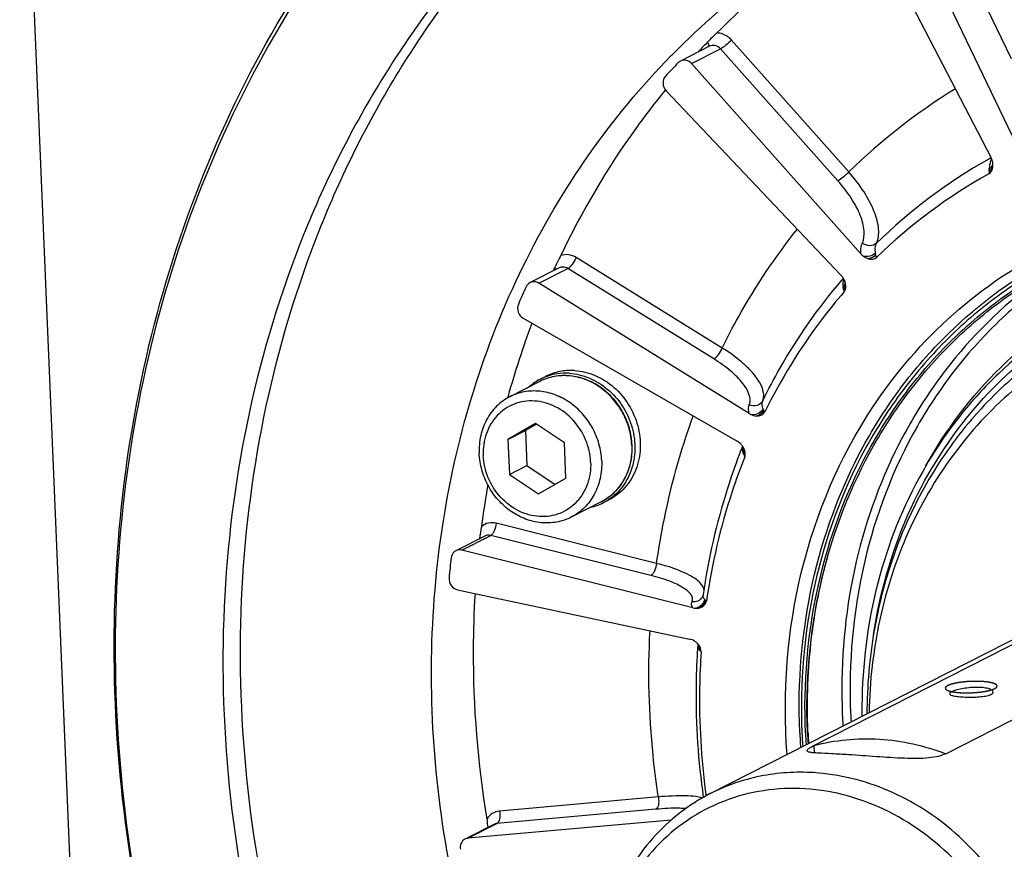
# Model space of a CAD drawing. Header units: millimetres. Extents: x 0 to 420, y 0 to 297.
# Tile 5 of 58: x 166 to 182, y 36 to 50. Entities that reach past the tile are written whole.
import ezdxf

# ---------------------------------------------------------------- set-up
doc = ezdxf.new("R2010")
doc.units = ezdxf.units.MM
doc.header["$LTSCALE"] = 23.1
doc.layers.add('COMPONENTS', color=7, linetype='CONTINUOUS')

msp = doc.modelspace()

# ---------------------------------------------------------------- linework, layer by layer
at = {"layer": 'COMPONENTS', "color": 7, "linetype": 'CONTINUOUS'}
for p, q in [((166.22381, 55.37793), (167.59804, 22.46383)), ((182.1168, 49.0848), (180.87773, 51.65894)), ((182.20025, 47.71136), (180.41395, 51.42236)), ((179.88819, 51.16071), (181.78787, 47.50614)), ((177.27601, 49.28437), (176.81223, 49.04779)), ((176.99185, 49.00545), (177.45564, 49.24203)), ((179.33712, 47.12656), (177.45564, 49.24203)), ((179.51129, 47.26853), (177.6298, 49.38401)), ((179.7043, 45.95568), (176.99185, 49.00545)), ((176.58401, 48.57238), (179.38441, 45.61601)), ((177.48191, 44.44678), (175.14217, 45.89651)), ((174.86639, 45.73099), (174.40261, 45.49441)), ((174.54323, 45.48502), (175.00701, 45.7216)), ((177.34675, 44.27186), (175.00701, 45.7216)), ((177.91631, 43.39501), (174.54323, 45.48502)), ((179.39832, 45.53277), (179.41036, 45.54685)), ((179.41036, 45.54685), (179.42422, 45.56298)), ((174.29324, 44.92291), (177.72022, 42.95413)), ((174.55902, 43.91071), (174.07662, 43.66463)), ((174.56969, 43.94795), (174.65542, 43.99168)), ((174.0492, 43.67292), (174.04241, 43.64863)), ((174.48917, 43.23382), (174.04799, 42.98052)), ((174.95385, 42.92423), (174.48917, 43.23382)), ((181.53217, 43.36379), (181.52932, 43.36055)), ((174.04799, 42.98052), (174.32907, 43.1239)), ((174.50368, 43.22415), (174.32907, 43.1239)), ((174.32907, 43.1239), (174.35257, 42.561)), ((174.04799, 42.98052), (174.07149, 42.41761)), ((174.97735, 42.36132), (174.95385, 42.92423)), ((177.80452, 42.8666), (177.80089, 42.85743)), ((177.80746, 42.87401), (177.80452, 42.8666)), ((174.07149, 42.41761), (174.35257, 42.561)), ((174.35257, 42.561), (174.80274, 42.26107)), ((174.07149, 42.41761), (174.53617, 42.10802)), ((174.53617, 42.10802), (174.97735, 42.36132)), ((175.54356, 41.98065), (175.06116, 41.73457)), ((175.57998, 41.96742), (175.66571, 42.01115)), ((176.43031, 40.99439), (173.86136, 41.63648)), ((173.67629, 41.43231), (173.2125, 41.19572)), ((173.30777, 41.20566), (173.77156, 41.44224)), ((176.34051, 40.80015), (173.77156, 41.44224)), ((177.0113, 40.27999), (173.30777, 41.20566)), ((177.29102, 37.30194), (184.97158, 41.21986)), ((178.9501, 38.07244), (184.29066, 40.7967)), ((173.2401, 40.56955), (176.95822, 39.78106)), ((181.06377, 37.9411), (186.40432, 40.66536)), ((177.16977, 40.46683), (177.16956, 40.46637)), ((177.17581, 40.48791), (177.17582, 40.48799)), ((177.08921, 39.67395), (177.08918, 39.67353)), ((177.0894, 39.68034), (177.08921, 39.67393)), ((178.72441, 38.27808), (178.72386, 38.29111)), ((178.84841, 38.2768), (178.8476, 38.29677)), ((178.85693, 38.27738), (178.8561, 38.29692)), ((178.9501, 38.07244), (178.95495, 37.95647)), ((176.45944, 37.24933), (173.91274, 37.02091)), ((177.21976, 37.29269), (177.22328, 37.26657)), ((176.4169, 37.05126), (173.8702, 36.82285)), ((173.82219, 36.80909), (173.40207, 36.59478)), ((176.66356, 36.8784), (173.40641, 36.58627)), ((173.40641, 36.58627), (173.8702, 36.82285))]:
    msp.add_line(p, q, dxfattribs=at)
for points in [[(177.17581, 40.48788), (177.17508, 40.48362), (177.17343, 40.47683), (177.17136, 40.47063), (177.16958, 40.46636)], [(177.08271, 39.71246), (177.08407, 39.70948), (177.08664, 39.70159), (177.08859, 39.69175), (177.0894, 39.68034)]]:
    msp.add_lwpolyline(points, dxfattribs=at)
for centre, radius, start, end in [((185.3528, 40.6304), 12.15666, 117.094988, 135.40961), ((185.96647, 40.97578), 12.08655, 120.419696, 135.167433), ((186.19624, 40.71563), 12.43622, 136.486747, 137.024334), ((186.17916, 40.73184), 12.41268, 136.021717, 136.48672), ((185.52182, 40.45299), 12.40157, 135.374136, 135.571723), ((185.67754, 40.4341), 12.36781, 136.022292, 137.415614), ((176.87258, 48.93013), 0.13222, 117.005627, 135.963393), ((186.30174, 40.33708), 9.70337, 121.594491, 134.411271), ((185.95505, 40.01394), 8.56403, 119.124153, 119.377281), ((181.51917, 47.36666), 0.30274, 17.87399, 27.43298), ((185.99559, 39.94606), 8.64307, 119.390739, 134.332729), ((182.38692, 47.28724), 0.62576, 173.360667, 176.648271), ((182.17241, 47.3255), 0.40756, 161.508409, 165.845865), ((182.12038, 47.34293), 0.35269, 156.754906, 161.513084), ((181.54687, 47.37551), 0.27367, 14.321252, 17.890694), ((185.87028, 39.83262), 8.47255, 119.047809, 134.260431), ((180.75854, 47.38261), 1.00542, 354.673897, 356.64766), ((179.92053, 46.14804), 0.28941, 221.65578, 231.504491), ((187.25732, 40.02702), 13.70663, 155.371266, 155.629552), ((175.87272, 45.24612), 1.18273, 154.821481, 155.367388), ((179.16759, 45.41109), 0.29833, 33.729664, 43.382977), ((179.1853, 45.42267), 0.27717, 26.739083, 33.772569), ((179.77318, 45.476), 0.35678, 179.823096, 184.504822), ((179.83404, 45.48074), 0.41782, 184.498258, 188.728374), ((179.18999, 45.42496), 0.27195, 19.732772, 26.7519), ((179.20274, 45.42946), 0.25843, 12.40674, 19.749467), ((186.77504, 39.72975), 13.67782, 155.372143, 156.675018), ((178.2705, 45.24103), 1.16398, 7.219471, 8.712084), ((187.77776, 39.82958), 14.25639, 159.410728, 164.360295), ((174.96544, 43.17329), 0.8699, 117.060816, 131.65933), ((174.96245, 43.17783), 0.86449, 110.672548, 117.021329), ((178.0547, 43.61826), 0.26267, 238.204336, 248.709731), ((177.58976, 42.72321), 0.26498, 42.689519, 49.936476), ((174.89438, 42.83717), 1.13925, 2.390875, 2.647603), ((174.90409, 42.84283), 1.13475, 2.11866, 2.390846), ((187.22565, 39.13693), 10.13253, 158.457961, 159.193501), ((177.58857, 42.722), 0.26668, 32.027947, 42.707253), ((177.5952, 42.72626), 0.25879, 28.314225, 32.006714), ((176.76088, 42.33054), 1.14189, 20.847084, 22.10447), ((188.68818, 39.61123), 15.19348, 169.992941, 172.533569), ((175.18708, 42.73748), 0.8645, 297.030707, 303.38043), ((175.18516, 42.74256), 0.8699, 282.394759, 296.991128), ((188.41279, 39.29621), 15.37877, 173.325407, 174.530352), ((177.03152, 40.52893), 0.15154, 328.576103, 335.620345), ((177.24395, 40.47819), 0.06883, 171.88687, 178.982309), ((177.06802, 40.50673), 0.23372, 255.95602, 267.31045), ((176.9083, 39.54327), 0.24286, 55.541929, 67.003476), ((176.90524, 39.5385), 0.24853, 44.321043, 55.576101), ((188.33716, 38.89334), 11.27499, 176.032183, 176.520708), ((176.89076, 39.52428), 0.26883, 40.309939, 44.332828), ((177.15302, 39.66909), 0.06399, 176.022957, 179.123817), ((176.65245, 39.23974), 0.59209, 37.175687, 39.02772), ((188.15458, 38.64621), 8.43339, 178.747312, 179.044068), ((188.21142, 38.64548), 8.49023, 179.045571, 180.693748), ((188.94988, 38.97644), 9.55136, 182.391644, 183.536091), ((188.96689, 38.98743), 9.43551, 182.391286, 183.243946), ((188.40789, 38.69572), 9.69248, 182.469603, 183.873642), ((188.37507, 38.68191), 9.6235, 182.391911, 183.714957), ((188.3595, 38.67533), 9.55125, 182.391644, 183.535909), ((188.35533, 38.67385), 9.51521, 182.391522, 183.445572), ((188.40326, 38.69573), 9.55549, 182.509299, 183.535935)]:
    msp.add_arc(centre, radius, start, end, dxfattribs=at)
for points, knots in [([(178.00125, 54.31599), (177.18189, 53.89805), (175.6125, 52.90025), (173.57051, 50.98115), (171.8902, 48.68992), (170.17953, 45.20059), (169.17991, 40.23142), (169.88349, 34.09094), (172.36996, 28.33228), (176.3757, 23.55609), (180.7013, 20.78413), (184.44969, 19.53062), (186.37124, 19.23638), (187.32536, 19.17709)], [0, 0, 0, 0, 0.05807988, 0.11661059, 0.17598391, 0.23648554, 0.36091408, 0.48987546, 0.62107509, 0.75138592, 0.87800749, 0.93963638, 1, 1, 1, 1]), ([(187.60644, 19.32047), (186.65919, 19.37933), (184.75159, 19.67017), (181.02879, 20.9076), (176.72689, 23.64365), (172.72597, 28.36314), (170.21571, 34.06313), (169.45832, 40.15688), (170.38927, 45.10772), (172.03657, 48.60365), (173.6675, 50.91052), (175.65991, 52.85658), (177.19818, 53.88041), (178.00294, 54.31304)], [0, 0, 0, 0, 0.0603253, 0.12190602, 0.24841263, 0.37861296, 0.50976262, 0.63877322, 0.7633396, 0.82391747, 0.88335587, 0.94192436, 1, 1, 1, 1]), ([(171.4887, 27.14064), (170.36872, 28.87211), (168.58604, 32.62564), (167.4829, 38.67714), (168.039, 44.65508), (169.53913, 48.32244), (170.53636, 49.95009)], [0, 0, 0, 0, 0.25810003, 0.51316188, 0.76108382, 1, 1, 1, 1]), ([(170.58143, 49.92368), (169.57822, 48.30239), (168.06618, 44.64393), (167.49728, 38.67266), (168.59299, 32.62467), (170.37428, 28.87366), (171.4942, 27.14397)], [0, 0, 0, 0, 0.23885709, 0.486758, 0.74184679, 1, 1, 1, 1]), ([(177.6298, 49.38401), (177.61445, 49.40126), (177.55007, 49.46172), (177.4602, 49.49632), (177.39505, 49.49725)], [0, 0, 0, 0, 0.26164557, 1, 1, 1, 1]), ([(177.24696, 49.35102), (177.25053, 49.3437), (177.26045, 49.32006), (177.26508, 49.29047), (177.25699, 49.27439)], [0, 0, 0, 0, 0.31156996, 1, 1, 1, 1]), ([(177.45564, 49.24203), (177.43323, 49.26723), (177.37492, 49.30549), (177.30388, 49.2986), (177.27602, 49.28435)], [0, 0, 0, 0, 0.51865835, 1, 1, 1, 1]), ([(177.6298, 49.38401), (177.60015, 49.35373), (177.54403, 49.30414), (177.48473, 49.25688), (177.45564, 49.24203)], [0, 0, 0, 0, 0.56470416, 1, 1, 1, 1]), ([(187.46905, 22.61101), (186.06423, 22.6983), (183.21512, 23.34536), (179.37018, 25.5402), (176.17971, 28.77218), (173.91002, 32.76346), (172.74754, 37.17961), (172.79778, 41.654), (174.06798, 45.80454), (175.70212, 48.15148), (176.66551, 49.13429)], [0, 0, 0, 0, 0.12042074, 0.24537652, 0.3740134, 0.50432806, 0.63382246, 0.76023853, 0.88225522, 1, 1, 1, 1]), ([(176.99185, 49.00545), (176.96948, 49.0306), (176.9113, 49.06881), (176.8404, 49.06208), (176.81255, 49.04793)], [0, 0, 0, 0, 0.51863954, 1, 1, 1, 1]), ([(176.57134, 48.80309), (176.54438, 48.77375), (176.51708, 48.68527), (176.55468, 48.60335), (176.58401, 48.57238)], [0, 0, 0, 0, 0.48293128, 1, 1, 1, 1]), ([(176.57075, 48.58377), (176.40634, 48.38254), (175.76827, 47.55072), (175.23289, 46.64077), (174.89372, 45.92928)], [0, 0, 0, 0, 0.24793985, 1, 1, 1, 1]), ([(181.75652, 47.23945), (181.78665, 47.25617), (181.81241, 47.30386), (181.81869, 47.3497), (181.81959, 47.36203)], [0, 0, 0, 0, 0.73592064, 1, 1, 1, 1]), ([(181.75962, 47.28929), (181.76802, 47.29325), (181.79568, 47.30878), (181.81775, 47.33873), (181.81954, 47.36137)], [0, 0, 0, 0, 0.29039768, 1, 1, 1, 1]), ([(181.76224, 47.32382), (181.76952, 47.32776), (181.79463, 47.34379), (181.81466, 47.36971), (181.8201, 47.39064)], [0, 0, 0, 0, 0.27684172, 1, 1, 1, 1]), ([(179.51129, 47.26853), (179.48164, 47.23825), (179.42551, 47.18867), (179.36622, 47.1414), (179.33712, 47.12656)], [0, 0, 0, 0, 0.56470416, 1, 1, 1, 1]), ([(179.9556, 46.12839), (179.98663, 46.19592), (180.00236, 46.3751), (179.92155, 46.65639), (179.75532, 46.96687), (179.60017, 47.16816), (179.51129, 47.26853)], [0, 0, 0, 0, 0.17511698, 0.40364082, 0.68406163, 1, 1, 1, 1]), ([(179.72776, 46.13074), (179.75481, 46.18975), (179.76835, 46.34636), (179.69713, 46.59205), (179.55115, 46.86319), (179.41506, 47.03892), (179.33712, 47.12656)], [0, 0, 0, 0, 0.17497095, 0.4034106, 0.6838796, 1, 1, 1, 1]), ([(177.48191, 44.44678), (177.56557, 44.61715), (177.9149, 45.28374), (178.33542, 45.91323), (178.68588, 46.35341)], [0, 0, 0, 0, 0.2522505, 1, 1, 1, 1]), ([(183.87735, 46.20013), (183.53855, 46.04738), (182.88305, 45.68584), (181.99693, 44.99125), (181.22451, 44.15784), (180.36136, 42.87669), (179.6446, 41.00811), (179.50584, 39.40201), (179.53959, 38.59374)], [0, 0, 0, 0, 0.12014743, 0.24077671, 0.36253065, 0.4859466, 0.73846897, 1, 1, 1, 1]), ([(179.7043, 45.95568), (179.70276, 45.97206), (179.69994, 46.03109), (179.70992, 46.09186), (179.72776, 46.13074)], [0, 0, 0, 0, 0.27775333, 1, 1, 1, 1]), ([(179.95559, 46.12839), (179.92757, 46.101), (179.84193, 46.07095), (179.75984, 46.10367), (179.72776, 46.13074)], [0, 0, 0, 0, 0.48286229, 1, 1, 1, 1]), ([(179.89037, 43.49188), (180.25496, 44.04344), (181.12213, 45.0516), (182.22751, 45.79318), (182.81282, 46.07962)], [0, 0, 0, 0, 0.50362807, 1, 1, 1, 1]), ([(179.93824, 45.96653), (179.93621, 45.98173), (179.93158, 46.03601), (179.93924, 46.09266), (179.9556, 46.12839)], [0, 0, 0, 0, 0.28075297, 1, 1, 1, 1]), ([(175.14217, 45.89651), (175.10488, 45.91962), (175.0221, 45.95107), (174.93319, 45.94298), (174.89372, 45.92928)], [0, 0, 0, 0, 0.51212867, 1, 1, 1, 1]), ([(178.72386, 38.29111), (178.69052, 39.08958), (178.82037, 40.67667), (179.49931, 42.53367), (180.32122, 43.82319), (181.05922, 44.67244), (181.90894, 45.39327), (182.54058, 45.77984), (182.86802, 45.94687)], [0, 0, 0, 0, 0.26111531, 0.51371488, 0.63727051, 0.75917709, 0.8798984, 1, 1, 1, 1]), ([(175.14217, 45.89651), (175.1242, 45.85799), (175.08461, 45.79594), (175.03532, 45.73603), (175.00701, 45.7216)], [0, 0, 0, 0, 0.5722687, 1, 1, 1, 1]), ([(182.88398, 45.88483), (182.55838, 45.71964), (181.93019, 45.33696), (181.0849, 44.62236), (180.35053, 43.77962), (179.53231, 42.49886), (178.85614, 40.65278), (178.72679, 39.07451), (178.75995, 38.28028)], [0, 0, 0, 0, 0.1200186, 0.24066255, 0.36251068, 0.48603732, 0.73868688, 1, 1, 1, 1]), ([(178.81657, 38.27676), (178.78353, 39.06809), (178.91303, 40.6406), (179.58925, 42.47908), (180.40717, 43.75325), (181.14108, 44.59081), (181.98559, 45.29998), (182.61295, 45.67886), (182.93804, 45.8421)], [0, 0, 0, 0, 0.26133271, 0.51397243, 0.63748943, 0.75932901, 0.87997113, 1, 1, 1, 1]), ([(178.8476, 38.29677), (178.81656, 39.07973), (178.94669, 40.63521), (179.61455, 42.45441), (180.42109, 43.71713), (181.14456, 44.54848), (181.97706, 45.25408), (182.59569, 45.63256), (182.91635, 45.79612)], [0, 0, 0, 0, 0.26127713, 0.51392057, 0.63745408, 0.75931442, 0.8799719, 1, 1, 1, 1]), ([(182.92043, 45.79905), (182.35299, 45.4394), (181.57046, 44.76783), (180.74235, 43.68555), (180.04879, 42.46966), (179.4818, 40.75663), (179.37639, 39.30715), (179.40684, 38.57786)], [0, 0, 0, 0, 0.24014946, 0.36228534, 0.48610128, 0.73908021, 1, 1, 1, 1]), ([(174.79762, 45.73907), (174.80012, 45.73637), (174.80858, 45.72656), (174.81588, 45.71546), (174.81918, 45.70677)], [0, 0, 0, 0, 0.28359322, 1, 1, 1, 1]), ([(175.00701, 45.7216), (174.98582, 45.73473), (174.93788, 45.75156), (174.88747, 45.74174), (174.86639, 45.73099)], [0, 0, 0, 0, 0.51306742, 1, 1, 1, 1]), ([(174.54323, 45.48502), (174.52204, 45.49814), (174.47411, 45.51497), (174.42371, 45.50516), (174.40264, 45.49442)], [0, 0, 0, 0, 0.51306639, 1, 1, 1, 1]), ([(178.13052, 43.60163), (178.21674, 43.77635), (178.57866, 44.45745), (179.02418, 45.09442), (179.39832, 45.53277)], [0, 0, 0, 0, 0.25265739, 1, 1, 1, 1]), ([(179.42809, 45.55601), (179.42206, 45.53737), (179.41739, 45.51078), (179.41643, 45.48416), (179.4164, 45.4771)], [0, 0, 0, 0, 0.73492921, 1, 1, 1, 1]), ([(179.42105, 45.41734), (179.42597, 45.42295), (179.44297, 45.44541), (179.45256, 45.4739), (179.45292, 45.49462)], [0, 0, 0, 0, 0.26480225, 1, 1, 1, 1]), ([(179.42526, 45.38731), (179.43119, 45.3935), (179.45103, 45.41783), (179.46055, 45.4515), (179.45737, 45.47414)], [0, 0, 0, 0, 0.27278784, 1, 1, 1, 1]), ([(179.43252, 45.3434), (179.4559, 45.37051), (179.46522, 45.42505), (179.45787, 45.47251), (179.45514, 45.48498)], [0, 0, 0, 0, 0.73713964, 1, 1, 1, 1]), ([(179.43252, 45.3434), (179.30823, 45.1993), (178.82574, 44.602), (178.42073, 43.94267), (178.16463, 43.4253)], [0, 0, 0, 0, 0.24791662, 1, 1, 1, 1]), ([(174.21505, 45.14543), (174.19866, 45.10744), (174.19835, 45.0149), (174.25647, 44.94404), (174.29324, 44.92291)], [0, 0, 0, 0, 0.49384194, 1, 1, 1, 1]), ([(180.7409, 42.55118), (181.06285, 43.13104), (181.86636, 44.19763), (182.95165, 44.9792), (183.53171, 45.2751)], [0, 0, 0, 0, 0.50459354, 1, 1, 1, 1]), ([(181.47143, 43.41322), (181.8163, 43.82642), (182.60803, 44.56794), (183.56299, 45.08365), (184.06108, 45.27524)], [0, 0, 0, 0, 0.5021199, 1, 1, 1, 1]), ([(183.41551, 45.10355), (182.86966, 44.82511), (182.10335, 44.2803), (181.26816, 43.36282), (180.55084, 42.31366), (179.92088, 40.80046), (179.73771, 39.49328), (179.72321, 38.83057)], [0, 0, 0, 0, 0.24099332, 0.36315832, 0.48683048, 0.7393061, 1, 1, 1, 1]), ([(183.38168, 44.80565), (183.03332, 44.62796), (182.36654, 44.20309), (181.7924, 43.65984), (181.53217, 43.36379)], [0, 0, 0, 0, 0.49802486, 1, 1, 1, 1]), ([(177.48191, 44.44678), (177.46393, 44.40826), (177.42434, 44.34621), (177.37505, 44.2863), (177.34675, 44.27186)], [0, 0, 0, 0, 0.5722687, 1, 1, 1, 1]), ([(178.13052, 43.60163), (178.18232, 43.727), (178.07181, 43.93614), (177.91452, 44.11195), (177.74067, 44.27301), (177.59013, 44.37938), (177.48191, 44.44678)], [0, 0, 0, 0, 0.36615373, 0.50289203, 0.65585254, 1, 1, 1, 1]), ([(177.91546, 43.53476), (177.96065, 43.64423), (177.8366, 43.87734), (177.61153, 44.09089), (177.44153, 44.21312), (177.34675, 44.27186)], [0, 0, 0, 0, 0.36593119, 0.65544107, 1, 1, 1, 1]), ([(175.11531, 44.08526), (175.03593, 44.0902), (174.87635, 44.0799), (174.72519, 44.02727), (174.65543, 43.99169)], [0, 0, 0, 0, 0.5038831, 1, 1, 1, 1]), ([(175.02958, 44.04153), (174.96617, 44.04547), (174.83908, 44.04052), (174.71585, 44.00877), (174.65727, 43.98667)], [0, 0, 0, 0, 0.5036497, 1, 1, 1, 1]), ([(175.02958, 44.04153), (175.08381, 44.03816), (175.193, 44.02181), (175.40646, 43.95264), (175.65449, 43.79981), (175.88918, 43.53501), (176.04269, 43.21298), (176.09997, 42.86508), (176.06131, 42.57798), (175.97932, 42.37079), (175.89503, 42.23147), (175.78958, 42.11075), (175.70655, 42.04447), (175.66273, 42.01559)], [0, 0, 0, 0, 0.0601631, 0.12154113, 0.24756178, 0.37728688, 0.50819958, 0.63737756, 0.76249406, 0.82339376, 0.88312333, 0.9418871, 1, 1, 1, 1]), ([(175.11531, 44.08526), (175.17163, 44.08176), (175.28505, 44.06439), (175.5063, 43.99041), (175.76163, 43.82679), (175.99807, 43.54487), (176.14484, 43.20496), (176.18637, 42.84251), (176.12737, 42.5492), (176.0264, 42.34324), (175.92722, 42.20799), (175.8067, 42.09471), (175.71406, 42.03581), (175.6657, 42.01114)], [0, 0, 0, 0, 0.06036228, 0.12199284, 0.2486138, 0.37892447, 0.51012404, 0.63908547, 0.76351411, 0.82401584, 0.88338925, 0.94191999, 1, 1, 1, 1]), ([(176.03785, 42.89017), (176.03406, 42.98095), (176.00444, 43.16327), (175.8995, 43.41932), (175.74027, 43.64528), (175.53649, 43.82675), (175.30054, 43.95199), (175.04691, 44.01212), (174.79221, 44.00217), (174.63239, 43.94813), (174.55902, 43.91071)], [0, 0, 0, 0, 0.128905, 0.25927212, 0.38941287, 0.51768179, 0.64287807, 0.76455349, 0.88316441, 1, 1, 1, 1]), ([(176.03241, 42.88979), (176.02821, 42.9806), (175.99785, 43.16294), (175.8921, 43.41889), (175.73243, 43.6447), (175.52873, 43.82587), (175.29362, 43.95074), (175.04172, 44.01067), (174.7895, 44.00103), (174.63146, 43.94766), (174.55902, 43.91071)], [0, 0, 0, 0, 0.12942337, 0.26042933, 0.39116713, 0.51983328, 0.64508697, 0.76639111, 0.88421636, 1, 1, 1, 1]), ([(175.55023, 42.63861), (175.54643, 42.72962), (175.51674, 42.91248), (175.41164, 43.16938), (175.25222, 43.39621), (175.04845, 43.57837), (174.81299, 43.70404), (174.56053, 43.76452), (174.30767, 43.75512), (174.14923, 43.70167), (174.07662, 43.66462)], [0, 0, 0, 0, 0.12937162, 0.26035838, 0.39110453, 0.51979377, 0.64507229, 0.76639243, 0.88422166, 1, 1, 1, 1]), ([(182.13377, 43.75965), (181.77952, 43.45459), (181.13275, 42.75303), (180.41112, 41.50133), (179.95666, 40.09442), (179.84476, 39.10212), (179.83561, 38.60035)], [0, 0, 0, 0, 0.24148684, 0.48798916, 0.74076672, 1, 1, 1, 1]), ([(174.07662, 43.66462), (173.99938, 43.62522), (173.85492, 43.52046), (173.69417, 43.30323), (173.59897, 43.04246), (173.5836, 42.85492), (173.58754, 42.76058)], [0, 0, 0, 0, 0.24027949, 0.48533181, 0.73833162, 1, 1, 1, 1]), ([(175.37323, 42.61744), (175.36813, 42.73981), (175.31215, 42.98541), (175.11214, 43.30005), (174.86674, 43.48879), (174.64558, 43.57411), (174.47561, 43.60302), (174.30676, 43.59593), (174.14563, 43.55294), (173.99868, 43.47566), (173.87178, 43.36721), (173.7699, 43.23187), (173.67157, 43.02142), (173.64718, 42.8423), (173.65211, 42.7244)], [0, 0, 0, 0, 0.13125549, 0.26350324, 0.39244932, 0.4550583, 0.5161403, 0.57591096, 0.63480558, 0.69341422, 0.75237896, 0.81227689, 0.87352278, 1, 1, 1, 1]), ([(178.13051, 43.60163), (178.11311, 43.56637), (178.04233, 43.50851), (177.95331, 43.51741), (177.91546, 43.53476)], [0, 0, 0, 0, 0.48571327, 1, 1, 1, 1]), ([(178.13585, 43.47304), (178.13146, 43.48459), (178.11841, 43.52584), (178.11865, 43.5729), (178.13052, 43.60163)], [0, 0, 0, 0, 0.28447685, 1, 1, 1, 1]), ([(177.91631, 43.39501), (177.91224, 43.40756), (177.90034, 43.45299), (177.90251, 43.50342), (177.91546, 43.53476)], [0, 0, 0, 0, 0.28011592, 1, 1, 1, 1]), ([(178.13586, 43.47304), (178.12067, 43.44186), (178.06759, 43.38856), (177.995, 43.37148), (177.95933, 43.37352)], [0, 0, 0, 0, 0.49256916, 1, 1, 1, 1]), ([(178.04984, 43.35904), (178.07264, 43.36066), (178.11858, 43.37097), (178.15449, 43.40481), (178.16463, 43.4253)], [0, 0, 0, 0, 0.49989367, 1, 1, 1, 1]), ([(178.5213, 37.93084), (178.44756, 38.91551), (178.59155, 40.88101), (179.36778, 42.70131), (179.89037, 43.49188)], [0, 0, 0, 0, 0.51027037, 1, 1, 1, 1]), ([(179.90846, 39.85607), (180.0077, 40.51287), (180.36682, 41.78741), (181.05941, 42.91954), (181.47143, 43.41322)], [0, 0, 0, 0, 0.50812264, 1, 1, 1, 1]), ([(176.43031, 40.99439), (176.45917, 41.19755), (176.59371, 41.99892), (176.81033, 42.78675), (177.01811, 43.35739)], [0, 0, 0, 0, 0.25255441, 1, 1, 1, 1]), ([(181.52932, 43.36055), (181.25328, 43.0461), (180.75665, 42.35448), (180.2129, 41.18601), (179.87852, 39.91321), (179.80245, 39.02911), (179.8004, 38.58313)], [0, 0, 0, 0, 0.2421569, 0.48925239, 0.74189569, 1, 1, 1, 1]), ([(175.06115, 41.73457), (174.98854, 41.69753), (174.8301, 41.64408), (174.57724, 41.63467), (174.32479, 41.69515), (174.08932, 41.82083), (173.88555, 42.00298), (173.72613, 42.22982), (173.62103, 42.48672), (173.59134, 42.66957), (173.58754, 42.76058)], [0, 0, 0, 0, 0.11577834, 0.23360757, 0.35492771, 0.48020623, 0.60889547, 0.73964162, 0.87062838, 1, 1, 1, 1]), ([(175.54356, 41.98065), (175.62137, 42.02034), (175.76678, 42.12552), (175.92888, 42.34307), (176.02528, 42.60353), (176.04154, 42.79072), (176.03806, 42.88478)], [0, 0, 0, 0, 0.24153517, 0.48717272, 0.73974375, 1, 1, 1, 1]), ([(176.03264, 42.88469), (176.03658, 42.79035), (176.02121, 42.60281), (175.92601, 42.34204), (175.76526, 42.12481), (175.6208, 42.02005), (175.54356, 41.98065)], [0, 0, 0, 0, 0.26166645, 0.51466815, 0.75972025, 1, 1, 1, 1]), ([(177.82801, 42.73691), (177.83142, 42.74463), (177.84198, 42.77505), (177.8404, 42.80991), (177.8316, 42.83195)], [0, 0, 0, 0, 0.26234387, 1, 1, 1, 1]), ([(175.37323, 42.61744), (175.37816, 42.49954), (175.35376, 42.32042), (175.25544, 42.10997), (175.15356, 41.97463), (175.02666, 41.86618), (174.87971, 41.7889), (174.71858, 41.74591), (174.54973, 41.73882), (174.37976, 41.76773), (174.1586, 41.85305), (173.9132, 42.04179), (173.71319, 42.35643), (173.65721, 42.60204), (173.65211, 42.7244)], [0, 0, 0, 0, 0.12647722, 0.18772311, 0.24762104, 0.30658578, 0.36519442, 0.42408904, 0.4838597, 0.5449417, 0.60755068, 0.73649676, 0.86874451, 1, 1, 1, 1]), ([(175.55023, 42.63861), (175.55417, 42.54427), (175.5388, 42.35673), (175.44361, 42.09596), (175.28285, 41.87873), (175.13839, 41.77397), (175.06115, 41.73457)], [0, 0, 0, 0, 0.26166838, 0.51466819, 0.75972051, 1, 1, 1, 1]), ([(177.75391, 42.73613), (177.68567, 42.55657), (177.43101, 41.82478), (177.25885, 41.0646), (177.17582, 40.488)], [0, 0, 0, 0, 0.24796856, 1, 1, 1, 1]), ([(177.84308, 42.70228), (177.77033, 42.51892), (177.49864, 41.76895), (177.31699, 40.9868), (177.23083, 40.39285)], [0, 0, 0, 0, 0.24738091, 1, 1, 1, 1]), ([(173.86136, 41.63648), (173.82039, 41.64672), (173.73369, 41.64977), (173.65527, 41.61175), (173.62352, 41.58556)], [0, 0, 0, 0, 0.50642045, 1, 1, 1, 1]), ([(173.86136, 41.63648), (173.85617, 41.59439), (173.84001, 41.53488), (173.80472, 41.47117), (173.78294, 41.44804), (173.77156, 41.44224)], [0, 0, 0, 0, 0.58126666, 0.82486954, 1, 1, 1, 1]), ([(173.21241, 41.19567), (173.18237, 41.18032), (173.14957, 41.14046), (173.13965, 41.09566), (173.13825, 41.08369)], [0, 0, 0, 0, 0.73669498, 1, 1, 1, 1]), ([(178.8561, 38.29692), (178.83505, 38.80094), (178.8726, 39.80391), (179.07596, 40.78732), (179.21798, 41.26076)], [0, 0, 0, 0, 0.50509667, 1, 1, 1, 1]), ([(176.43031, 40.99439), (176.42512, 40.9523), (176.40896, 40.8928), (176.37367, 40.82909), (176.35189, 40.80596), (176.34051, 40.80015)], [0, 0, 0, 0, 0.58126666, 0.82486954, 1, 1, 1, 1]), ([(177.19002, 40.57697), (177.18216, 40.61924), (177.11217, 40.71077), (176.86144, 40.86911), (176.61441, 40.94789), (176.43031, 40.99439)], [0, 0, 0, 0, 0.144658, 0.36114855, 1, 1, 1, 1]), ([(173.10404, 40.76209), (173.1, 40.71985), (173.12403, 40.63147), (173.19967, 40.57812), (173.2401, 40.56955)], [0, 0, 0, 0, 0.50659132, 1, 1, 1, 1]), ([(176.9983, 40.37691), (177.00558, 40.39295), (177.01195, 40.43187), (176.98711, 40.49099), (176.93564, 40.54753), (176.82301, 40.62971), (176.62198, 40.72054), (176.44225, 40.77471), (176.34051, 40.80015)], [0, 0, 0, 0, 0.06271324, 0.13233242, 0.22061641, 0.33238678, 0.62659033, 1, 1, 1, 1]), ([(173.5206, 40.50995), (173.50241, 40.21064), (173.46351, 39.00171), (173.56201, 37.78877), (173.70879, 36.89129)], [0, 0, 0, 0, 0.24796868, 1, 1, 1, 1]), ([(177.16083, 40.44992), (177.14487, 40.4238), (177.09482, 40.38019), (177.02937, 40.37226), (176.9983, 40.37691)], [0, 0, 0, 0, 0.49346599, 1, 1, 1, 1]), ([(177.19823, 40.41925), (177.19334, 40.38437), (177.15901, 40.31618), (177.09216, 40.28005), (177.05705, 40.27326)], [0, 0, 0, 0, 0.49616323, 1, 1, 1, 1]), ([(177.19823, 40.41925), (177.1945, 40.42414), (177.18231, 40.44199), (177.17486, 40.46388), (177.17514, 40.47941)], [0, 0, 0, 0, 0.28355779, 1, 1, 1, 1]), ([(177.0113, 40.27999), (177.00144, 40.29494), (176.98647, 40.32688), (176.99173, 40.36246), (176.9983, 40.37691)], [0, 0, 0, 0, 0.53010209, 1, 1, 1, 1]), ([(177.14443, 40.28932), (177.16522, 40.29868), (177.20509, 40.32512), (177.22744, 40.36948), (177.23083, 40.39285)], [0, 0, 0, 0, 0.49121585, 1, 1, 1, 1]), ([(176.45944, 37.24933), (176.42545, 37.47119), (176.31271, 38.35477), (176.28955, 39.24998), (176.3252, 39.91521)], [0, 0, 0, 0, 0.25200988, 1, 1, 1, 1]), ([(177.08904, 39.67007), (177.08896, 39.66535), (177.09099, 39.64432), (177.1022, 39.62519), (177.11241, 39.61258)], [0, 0, 0, 0, 0.22548313, 1, 1, 1, 1]), ([(177.08295, 39.57759), (177.07119, 39.38419), (177.04385, 38.60458), (177.09636, 37.82237), (177.17847, 37.24197)], [0, 0, 0, 0, 0.24843122, 1, 1, 1, 1]), ([(177.1438, 39.57464), (177.13091, 39.38611), (177.09851, 38.62485), (177.14399, 37.86048), (177.21976, 37.29269)], [0, 0, 0, 0, 0.24805697, 1, 1, 1, 1]), ([(181.82574, 38.93151), (181.82523, 38.94345), (181.80721, 38.96114), (181.7784, 38.9753), (181.72954, 38.99179), (181.65232, 39.00404), (181.54676, 39.00799), (181.43364, 39.00089), (181.32528, 38.98486), (181.2338, 38.96311), (181.18029, 38.94464), (181.15911, 38.93384)], [0, 0, 0, 0, 0.05141215, 0.09152651, 0.14202687, 0.27090772, 0.42722513, 0.59543936, 0.75799642, 0.89772595, 1, 1, 1, 1]), ([(181.15911, 38.93384), (181.1503, 38.92934), (181.13686, 38.92224), (181.12611, 38.90802), (181.12635, 38.90231)], [0, 0, 0, 0, 0.63393393, 1, 1, 1, 1]), ([(181.12635, 38.90231), (181.12675, 38.89281), (181.14696, 38.88126), (181.17338, 38.8733), (181.22273, 38.86299), (181.29916, 38.85496), (181.44185, 38.84779), (181.58742, 38.85024), (181.71821, 38.86858), (181.77233, 38.88378), (181.79321, 38.89443)], [0, 0, 0, 0, 0.04178308, 0.07959301, 0.12918379, 0.25936487, 0.41918732, 0.75611461, 0.89695084, 1, 1, 1, 1]), ([(181.79321, 38.89443), (181.7982, 38.89698), (181.81242, 38.90494), (181.82622, 38.92029), (181.82574, 38.93151)], [0, 0, 0, 0, 0.33265601, 1, 1, 1, 1]), ([(178.9501, 38.07244), (179.2896, 38.16402), (180.01575, 38.23338), (180.72483, 38.07161), (181.06377, 37.9411)], [0, 0, 0, 0, 0.49190332, 1, 1, 1, 1]), ([(178.83995, 37.99008), (178.83973, 37.99556), (178.84832, 38.00941), (178.88454, 38.03802), (178.92157, 38.05789), (178.9501, 38.07244)], [0, 0, 0, 0, 0.11719177, 0.31570938, 1, 1, 1, 1]), ([(179.50796, 37.92542), (179.41629, 37.93111), (179.25385, 37.94029), (179.06551, 37.94841), (178.94999, 37.95647), (178.89861, 37.96201), (178.86799, 37.96911), (178.85108, 37.97465), (178.84021, 37.98376), (178.83995, 37.99008)], [0, 0, 0, 0, 0.40644225, 0.71986929, 0.83441652, 0.91850567, 0.94898429, 0.97200336, 1, 1, 1, 1]), ([(181.06377, 37.9411), (181.02687, 37.92227), (180.937, 37.89356), (180.71559, 37.86197), (180.38203, 37.86539), (179.95441, 37.89435), (179.65621, 37.9162), (179.50796, 37.92542)], [0, 0, 0, 0, 0.07932156, 0.17866411, 0.42759781, 0.71558563, 1, 1, 1, 1]), ([(178.9458, 37.63865), (178.66016, 37.6564), (178.08597, 37.61937), (177.54202, 37.42998), (177.291, 37.30193)], [0, 0, 0, 0, 0.50388135, 1, 1, 1, 1]), ([(180.92626, 30.17558), (181.10027, 30.26435), (181.43358, 30.47628), (181.86726, 30.88389), (182.22412, 31.37053), (182.58742, 32.11163), (182.79972, 33.16702), (182.65019, 34.47119), (182.12236, 35.6942), (181.27052, 36.70874), (180.18287, 37.40766), (179.35384, 37.6133), (178.9458, 37.63865)], [0, 0, 0, 0, 0.05810593, 0.11666279, 0.17606272, 0.23659146, 0.3610757, 0.49009469, 0.62135271, 0.7517214, 0.87839873, 1, 1, 1, 1]), ([(177.291, 37.30193), (177.11699, 37.21316), (176.78368, 37.00123), (176.35, 36.59362), (175.99314, 36.10698), (175.62984, 35.36588), (175.41754, 34.31049), (175.56707, 33.00632), (176.0949, 31.78331), (176.94674, 30.76877), (178.03439, 30.06985), (178.86342, 29.86421), (179.27146, 29.83886)], [0, 0, 0, 0, 0.05810589, 0.11666276, 0.17606269, 0.23659144, 0.36107569, 0.49009468, 0.62135271, 0.75172141, 0.87839876, 1, 1, 1, 1]), ([(178.81309, 37.37933), (178.59001, 37.39319), (178.14262, 37.37445), (177.49706, 37.20217), (176.90802, 36.89243), (176.39943, 36.45771), (175.99111, 35.91546), (175.59696, 35.07115), (175.43136, 33.85787), (175.76394, 32.40814), (176.56538, 31.14511), (177.54911, 30.38912), (178.43518, 30.04714), (178.8951, 29.96897), (179.12308, 29.9548)], [0, 0, 0, 0, 0.05977046, 0.118665, 0.17727368, 0.23623842, 0.29613665, 0.35738168, 0.48385978, 0.61511609, 0.74736331, 0.8763094, 0.93891825, 1, 1, 1, 1]), ([(176.45944, 37.24933), (176.46647, 37.20819), (176.46822, 37.14086), (176.44181, 37.06397), (176.4169, 37.05126)], [0, 0, 0, 0, 0.59882397, 1, 1, 1, 1]), ([(177.15905, 37.23049), (177.12538, 37.24366), (177.03726, 37.25972), (176.80352, 37.27381), (176.60473, 37.26197), (176.45944, 37.24933)], [0, 0, 0, 0, 0.15424273, 0.37779214, 1, 1, 1, 1]), ([(179.12308, 29.9548), (179.34617, 29.94094), (179.79356, 29.95967), (180.43912, 30.13196), (181.02816, 30.44169), (181.53675, 30.87641), (181.94507, 31.41867), (182.33922, 32.26298), (182.50482, 33.47626), (182.17224, 34.92599), (181.37079, 36.18902), (180.38707, 36.94501), (179.501, 37.28699), (179.04108, 37.36516), (178.81309, 37.37933)], [0, 0, 0, 0, 0.05977046, 0.118665, 0.17727368, 0.23623842, 0.29613665, 0.35738168, 0.48385978, 0.61511609, 0.74736331, 0.8763094, 0.93891825, 1, 1, 1, 1]), ([(173.91274, 37.02091), (173.87165, 37.01723), (173.78944, 36.98997), (173.73009, 36.92709), (173.70879, 36.89129)], [0, 0, 0, 0, 0.49755566, 1, 1, 1, 1]), ([(173.91274, 37.02091), (173.91977, 36.97977), (173.92152, 36.91244), (173.89511, 36.83555), (173.8702, 36.82285)], [0, 0, 0, 0, 0.59882397, 1, 1, 1, 1]), ([(176.89766, 37.06218), (176.86564, 37.06508), (176.70528, 37.07267), (176.54465, 37.06271), (176.4169, 37.05126)], [0, 0, 0, 0, 0.2004191, 1, 1, 1, 1]), ([(173.35824, 36.57241), (173.33138, 36.55871), (173.28554, 36.50816), (173.28012, 36.44157), (173.28576, 36.40967)], [0, 0, 0, 0, 0.48206818, 1, 1, 1, 1])]:
    msp.add_open_spline(points, degree=3, knots=knots, dxfattribs=at)
for points in [[(177.39505, 49.49725), (177.34608, 49.44811), (177.29513, 49.40094), (177.24696, 49.35102)], [(181.77723, 47.42516), (181.77178, 47.40363), (181.76794, 47.38165), (181.76536, 47.35959)], [(181.81959, 47.36203), (181.82159, 47.38913), (181.81875, 47.41688), (181.81203, 47.44321)], [(181.75962, 47.28929), (181.75807, 47.27271), (181.75717, 47.25608), (181.75652, 47.23945)], [(174.89372, 45.92928), (174.86477, 45.86854), (174.83099, 45.81018), (174.80237, 45.7493)], [(179.93825, 45.96652), (179.89016, 45.91896), (179.80501, 45.90157), (179.74039, 45.92153)], [(179.74039, 45.92153), (179.76526, 45.90176), (179.79448, 45.88617), (179.82517, 45.87794)], [(179.94424, 45.93841), (179.914, 45.90575), (179.86925, 45.88431), (179.8252, 45.87793)], [(179.94424, 45.93841), (179.94148, 45.94759), (179.93951, 45.95703), (179.93824, 45.96653)], [(179.95711, 45.90045), (179.9523, 45.91291), (179.94809, 45.92561), (179.94424, 45.93841)], [(179.82517, 45.87794), (179.86826, 45.86639), (179.92512, 45.86934), (179.95711, 45.90045)], [(174.40264, 45.49442), (174.37616, 45.48093), (174.35382, 45.45662), (174.34143, 45.42962)], [(179.42526, 45.38731), (179.42712, 45.37259), (179.42967, 45.35796), (179.43252, 45.3434)], [(178.14613, 43.4522), (178.12791, 43.41144), (178.09086, 43.37675), (178.04987, 43.35904)], [(178.14613, 43.4522), (178.14201, 43.45877), (178.1386, 43.4658), (178.13585, 43.47304)], [(178.16463, 43.4253), (178.15802, 43.43394), (178.1519, 43.44298), (178.14613, 43.4522)], [(177.95933, 43.37352), (177.98781, 43.36244), (178.01937, 43.35686), (178.04984, 43.35904)], [(177.76031, 42.92601), (177.74782, 42.93651), (177.73438, 42.94599), (177.72022, 42.95412)], [(177.80778, 42.8734), (177.80345, 42.85865), (177.80194, 42.84291), (177.80274, 42.82755)], [(177.80274, 42.82755), (177.80312, 42.82035), (177.80399, 42.81316), (177.80526, 42.80605)], [(177.80526, 42.80605), (177.80807, 42.79037), (177.81285, 42.77499), (177.81884, 42.76023)], [(177.81884, 42.76023), (177.83067, 42.78956), (177.83264, 42.82523), (177.82211, 42.85506)], [(177.84308, 42.70228), (177.86128, 42.74817), (177.84644, 42.80555), (177.82303, 42.84901)], [(177.82801, 42.73691), (177.83248, 42.72514), (177.83764, 42.71364), (177.84308, 42.70228)], [(173.62352, 41.58556), (173.61486, 41.51949), (173.59931, 41.45446), (173.5903, 41.38845)], [(173.77156, 41.44224), (173.74058, 41.44998), (173.70473, 41.4468), (173.67629, 41.4323)], [(173.30777, 41.20566), (173.27676, 41.21341), (173.24087, 41.21021), (173.21241, 41.19567)], [(177.21033, 40.407), (177.20518, 40.36234), (177.1796, 40.31736), (177.14446, 40.28933)], [(177.21033, 40.407), (177.20577, 40.41048), (177.2017, 40.41468), (177.19823, 40.41925)], [(177.23083, 40.39285), (177.22373, 40.39715), (177.21692, 40.40195), (177.21033, 40.407)], [(177.05705, 40.27326), (177.08663, 40.2719), (177.11742, 40.27716), (177.14443, 40.28932)], [(177.00318, 39.76684), (176.9887, 39.77296), (176.9736, 39.7778), (176.95822, 39.78106)], [(177.11242, 39.61258), (177.11493, 39.64722), (177.10462, 39.68492), (177.08388, 39.71278)], [(177.12422, 39.59752), (177.1276, 39.63232), (177.11729, 39.67102), (177.09558, 39.69842)], [(177.1438, 39.57464), (177.14681, 39.61872), (177.12433, 39.66448), (177.09575, 39.69819)], [(177.12422, 39.59752), (177.13029, 39.58952), (177.13695, 39.58198), (177.1438, 39.57464)], [(173.70879, 36.89129), (173.71595, 36.84752), (173.71973, 36.80327), (173.7243, 36.75916)], [(173.8702, 36.82285), (173.85362, 36.82136), (173.83703, 36.81663), (173.8222, 36.80909)], [(173.40641, 36.58627), (173.38977, 36.58477), (173.37312, 36.58001), (173.35824, 36.57241)]]:
    msp.add_open_spline(points, degree=3, dxfattribs=at)
at = {"layer": 'COMPONENTS', "color": 2, "linetype": 'CONTINUOUS'}
for points in [[(181.0947, 39.03379), (181.09246, 39.03231), (181.08797, 39.02933), (181.08236, 39.02561), (181.07787, 39.02264), (181.07506, 39.02078), (181.07282, 39.01929), (181.07113, 39.01817), (181.06974, 39.01724), (181.06874, 39.01659), (181.06821, 39.01622), (181.0677, 39.01594), (181.06761, 39.01566), (181.06734, 39.01528), (181.06694, 39.01462), (181.06633, 39.01368), (181.06561, 39.01255), (181.06465, 39.01105), (181.06345, 39.00917), (181.062, 39.00691), (181.06056, 39.00465), (181.05936, 39.00277), (181.0584, 39.00126), (181.05768, 39.00013), (181.05709, 38.99919), (181.05665, 38.99853), (181.05644, 38.99816), (181.05617, 38.99787), (181.05632, 38.9976), (181.05639, 38.99723), (181.05656, 38.99659), (181.05678, 38.99568), (181.05705, 38.99458), (181.05741, 38.99311), (181.05786, 38.99128), (181.05839, 38.98908), (181.05893, 38.98688), (181.05938, 38.98505), (181.05974, 38.98358), (181.06001, 38.98248), (181.06024, 38.98157), (181.06038, 38.98093), (181.0605, 38.98056), (181.06048, 38.98028), (181.06089, 38.98002), (181.06129, 38.97967), (181.06205, 38.97907), (181.06311, 38.97819), (181.06439, 38.97715), (181.0661, 38.97575), (181.06823, 38.97401), (181.07079, 38.97192), (181.07335, 38.96983), (181.07548, 38.96809), (181.07719, 38.96669), (181.07847, 38.96565), (181.07955, 38.96478), (181.08028, 38.96417), (181.08073, 38.96382), (181.08097, 38.96355), (181.0816, 38.96333), (181.0823, 38.96302), (181.0836, 38.96249), (181.08543, 38.96173), (181.08763, 38.96081), (181.09055, 38.95959), (181.09422, 38.95807), (181.09861, 38.95624), (181.10301, 38.95441), (181.10667, 38.95288), (181.1096, 38.95166), (181.1118, 38.95075), (181.11364, 38.94999), (181.1149, 38.94945), (181.11566, 38.94915), (181.11613, 38.94891), (181.11697, 38.94873), (181.11796, 38.94847), (181.11975, 38.94802), (181.12228, 38.94738), (181.12533, 38.94661), (181.12939, 38.94559), (181.13446, 38.94431), (181.14055, 38.94277), (181.14664, 38.94123), (181.15172, 38.93995), (181.15578, 38.93893), (181.15882, 38.93816), (181.16136, 38.93752), (181.16313, 38.93707), (181.16416, 38.93682), (181.16486, 38.93661), (181.16587, 38.93648), (181.16711, 38.93627), (181.16932, 38.93593), (181.17246, 38.93543), (181.17624, 38.93484), (181.18127, 38.93405), (181.18757, 38.93306), (181.19512, 38.93188), (181.20267, 38.93069), (181.20897, 38.9297), (181.214, 38.92891), (181.21778, 38.92832), (181.22093, 38.92782), (181.22312, 38.92747), (181.2244, 38.92728), (181.22528, 38.92712), (181.22646, 38.92703), (181.22792, 38.92689), (181.23052, 38.92666), (181.23422, 38.92633), (181.23867, 38.92593), (181.2446, 38.9254), (181.25201, 38.92473), (181.26386, 38.92366), (181.27572, 38.92259), (181.2861, 38.92166), (181.29127, 38.92119), (181.29426, 38.92093), (181.29642, 38.92069), (181.29888, 38.92065), (181.30205, 38.92051), (181.30765, 38.92031), (181.31563, 38.92001), (181.32522, 38.91966), (181.33799, 38.91918), (181.35077, 38.91871), (181.36195, 38.9183), (181.36753, 38.91808), (181.37074, 38.91797), (181.37309, 38.91785), (181.37565, 38.91791), (181.37899, 38.91792), (181.38486, 38.91798), (181.39323, 38.91804), (181.40329, 38.91813), (181.41669, 38.91824), (181.4301, 38.91836), (181.44182, 38.91844), (181.44853, 38.91852), (181.45354, 38.91849), (181.45863, 38.91883), (181.46539, 38.91915), (181.47722, 38.91977), (181.49412, 38.92063), (181.51103, 38.92151), (181.52286, 38.9221), (181.52962, 38.92248), (181.53471, 38.92266), (181.5397, 38.92322), (181.54638, 38.92383), (181.55806, 38.92496), (181.57142, 38.92623), (181.58477, 38.92751), (181.59479, 38.92847), (181.60312, 38.92927), (181.60898, 38.92983), (181.61229, 38.93016), (181.61488, 38.93036), (181.61709, 38.93073), (181.62016, 38.93116), (181.62549, 38.93194), (181.63313, 38.93304), (181.64228, 38.93437), (181.65144, 38.93569), (181.6606, 38.93702), (181.66823, 38.93812), (181.67433, 38.93901), (181.6789, 38.93967), (181.68273, 38.94022), (181.68576, 38.94067), (181.68814, 38.94097), (181.69008, 38.94142), (181.69282, 38.94196), (181.69619, 38.94266), (181.70026, 38.94348), (181.70567, 38.94459), (181.71245, 38.94597), (181.72058, 38.94762), (181.72871, 38.94928), (181.73548, 38.95066), (181.7409, 38.95176), (181.74496, 38.95259), (181.74834, 38.95328), (181.75073, 38.95376), (181.75206, 38.95404), (181.75314, 38.95424), (181.75393, 38.95449), (181.75508, 38.95481), (181.75705, 38.95537), (181.75988, 38.95617), (181.76328, 38.95713), (181.7678, 38.95842), (181.77346, 38.96002), (181.78025, 38.96194), (181.78704, 38.96387), (181.7927, 38.96547), (181.79723, 38.96675), (181.80063, 38.96771), (181.80345, 38.96851), (181.80544, 38.96907), (181.80655, 38.9694), (181.80747, 38.96963), (181.80806, 38.96991), (181.80896, 38.97026), (181.81048, 38.97089), (181.81269, 38.97179), (181.81532, 38.97287), (181.81884, 38.97431), (181.82323, 38.9761), (181.83026, 38.97898), (181.83904, 38.98257), (181.84607, 38.98545), (181.84959, 38.98689)], [(181.84959, 38.98689), (181.85183, 38.98837), (181.85632, 38.99135), (181.86193, 38.99507), (181.86642, 38.99804), (181.86923, 38.9999), (181.87147, 39.00139), (181.87316, 39.00251), (181.87455, 39.00344), (181.87555, 39.00409), (181.87608, 39.00446), (181.87659, 39.00474), (181.87668, 39.00502), (181.87695, 39.0054), (181.87735, 39.00606), (181.87796, 39.007), (181.87868, 39.00813), (181.87964, 39.00963), (181.88084, 39.01151), (181.88229, 39.01377), (181.88373, 39.01603), (181.88493, 39.01791), (181.88589, 39.01942), (181.88661, 39.02055), (181.8872, 39.02149), (181.88764, 39.02215), (181.88785, 39.02252), (181.88812, 39.02281), (181.88797, 39.02308), (181.8879, 39.02345), (181.88773, 39.02409), (181.88751, 39.025), (181.88724, 39.0261), (181.88688, 39.02757), (181.88643, 39.0294), (181.8859, 39.0316), (181.88536, 39.0338), (181.88491, 39.03563), (181.88455, 39.0371), (181.88428, 39.0382), (181.88405, 39.03911), (181.88391, 39.03976), (181.88379, 39.04012), (181.88381, 39.0404), (181.8834, 39.04066), (181.883, 39.04101), (181.88224, 39.04162), (181.88118, 39.04249), (181.8799, 39.04353), (181.87819, 39.04493), (181.87606, 39.04667), (181.8735, 39.04876), (181.87094, 39.05085), (181.86881, 39.05259), (181.8671, 39.05399), (181.86582, 39.05503), (181.86474, 39.0559), (181.86401, 39.05651), (181.86356, 39.05686), (181.86332, 39.05713), (181.86269, 39.05735), (181.86199, 39.05766), (181.86069, 39.05819), (181.85886, 39.05895), (181.85666, 39.05987), (181.85374, 39.06109), (181.85007, 39.06261), (181.84568, 39.06444), (181.84128, 39.06627), (181.83762, 39.0678), (181.83469, 39.06902), (181.83249, 39.06993), (181.83065, 39.07069), (181.82939, 39.07123), (181.82863, 39.07153), (181.82816, 39.07177), (181.82732, 39.07195), (181.82633, 39.07221), (181.82454, 39.07266), (181.82201, 39.0733), (181.81896, 39.07407), (181.8149, 39.07509), (181.80983, 39.07637), (181.80374, 39.07791), (181.79765, 39.07945), (181.79257, 39.08073), (181.78851, 39.08175), (181.78547, 39.08252), (181.78293, 39.08316), (181.78116, 39.08361), (181.78013, 39.08386), (181.77943, 39.08407), (181.77842, 39.0842), (181.77718, 39.08441), (181.77497, 39.08475), (181.77183, 39.08525), (181.76805, 39.08584), (181.76302, 39.08663), (181.75672, 39.08762), (181.74917, 39.0888), (181.74162, 39.08999), (181.73532, 39.09098), (181.73029, 39.09177), (181.72651, 39.09236), (181.72336, 39.09286), (181.72117, 39.09321), (181.71989, 39.0934), (181.71901, 39.09356), (181.71783, 39.09365), (181.71637, 39.09379), (181.71377, 39.09402), (181.71007, 39.09435), (181.70562, 39.09475), (181.69969, 39.09528), (181.69228, 39.09595), (181.68043, 39.09702), (181.66857, 39.09809), (181.65819, 39.09902), (181.65302, 39.09949), (181.65003, 39.09975), (181.64787, 39.09999), (181.64541, 39.10003), (181.64224, 39.10017), (181.63664, 39.10037), (181.62866, 39.10067), (181.61907, 39.10102), (181.6063, 39.1015), (181.59352, 39.10197), (181.58234, 39.10238), (181.57676, 39.1026), (181.57355, 39.10271), (181.5712, 39.10283), (181.56864, 39.10277), (181.5653, 39.10276), (181.55943, 39.1027), (181.55106, 39.10264), (181.541, 39.10255), (181.5276, 39.10244), (181.51419, 39.10232), (181.50247, 39.10224), (181.49576, 39.10216), (181.49075, 39.10219), (181.48566, 39.10185), (181.4789, 39.10153), (181.46707, 39.10091), (181.45017, 39.10005), (181.43326, 39.09917), (181.42143, 39.09858), (181.41467, 39.09821), (181.40958, 39.09802), (181.40459, 39.09747), (181.39791, 39.09685), (181.38623, 39.09572), (181.37287, 39.09445), (181.35952, 39.09317), (181.3495, 39.09221), (181.34117, 39.09141), (181.33531, 39.09085), (181.332, 39.09052), (181.32941, 39.09032), (181.3272, 39.08995), (181.32413, 39.08952), (181.3188, 39.08874), (181.31116, 39.08764), (181.30201, 39.08631), (181.29285, 39.08499), (181.28369, 39.08366), (181.27606, 39.08256), (181.26996, 39.08167), (181.26539, 39.08101), (181.26156, 39.08046), (181.25853, 39.08001), (181.25615, 39.07971), (181.25421, 39.07926), (181.25147, 39.07872), (181.2481, 39.07802), (181.24403, 39.0772), (181.23862, 39.07609), (181.23184, 39.07471), (181.22371, 39.07306), (181.21558, 39.0714), (181.20881, 39.07002), (181.20339, 39.06892), (181.19933, 39.06809), (181.19595, 39.0674), (181.19356, 39.06692), (181.19223, 39.06664), (181.19115, 39.06644), (181.19036, 39.06619), (181.18921, 39.06587), (181.18724, 39.06531), (181.18441, 39.06451), (181.18101, 39.06355), (181.17649, 39.06226), (181.17083, 39.06066), (181.16404, 39.05874), (181.15725, 39.05682), (181.15159, 39.05521), (181.14706, 39.05393), (181.14366, 39.05297), (181.14084, 39.05217), (181.13885, 39.05161), (181.13774, 39.05128), (181.13682, 39.05105), (181.13623, 39.05077), (181.13533, 39.05042), (181.13381, 39.04979), (181.1316, 39.04889), (181.12897, 39.04781), (181.12545, 39.04637), (181.12106, 39.04458), (181.11403, 39.0417), (181.10525, 39.03811), (181.09822, 39.03523), (181.0947, 39.03379)]]:
    msp.add_open_spline(points, degree=3, knots=[0, 0, 0, 0, 0.015625, 0.03125, 0.0390625, 0.046875, 0.05078125, 0.0546875, 0.05859375, 0.06054688, 0.06152344, 0.0625, 0.06347656, 0.06445312, 0.06640625, 0.0703125, 0.07421875, 0.078125, 0.0859375, 0.09375, 0.1015625, 0.109375, 0.11328125, 0.1171875, 0.12109375, 0.12304688, 0.12402344, 0.125, 0.12597656, 0.12695312, 0.12890625, 0.1328125, 0.13671875, 0.140625, 0.1484375, 0.15625, 0.1640625, 0.171875, 0.17578125, 0.1796875, 0.18359375, 0.18554688, 0.18652344, 0.1875, 0.18847656, 0.18945312, 0.19140625, 0.1953125, 0.19921875, 0.203125, 0.2109375, 0.21875, 0.2265625, 0.234375, 0.23828125, 0.2421875, 0.24609375, 0.24804688, 0.24902344, 0.25, 0.25097656, 0.25195312, 0.25390625, 0.2578125, 0.26171875, 0.265625, 0.2734375, 0.28125, 0.2890625, 0.296875, 0.30078125, 0.3046875, 0.30859375, 0.31054688, 0.31152344, 0.3125, 0.31347656, 0.31445312, 0.31640625, 0.3203125, 0.32421875, 0.328125, 0.3359375, 0.34375, 0.3515625, 0.359375, 0.36328125, 0.3671875, 0.37109375, 0.37304688, 0.37402344, 0.375, 0.37597656, 0.37695312, 0.37890625, 0.3828125, 0.38671875, 0.390625, 0.3984375, 0.40625, 0.4140625, 0.421875, 0.42578125, 0.4296875, 0.43359375, 0.43554688, 0.43652344, 0.4375, 0.43847656, 0.43945312, 0.44140625, 0.4453125, 0.44921875, 0.453125, 0.4609375, 0.46875, 0.484375, 0.4921875, 0.49609375, 0.49804688, 0.5, 0.50195312, 0.50390625, 0.5078125, 0.515625, 0.5234375, 0.53125, 0.546875, 0.5546875, 0.55859375, 0.56054688, 0.5625, 0.56445312, 0.56640625, 0.5703125, 0.578125, 0.5859375, 0.59375, 0.609375, 0.6171875, 0.62109375, 0.625, 0.62890625, 0.6328125, 0.640625, 0.65625, 0.671875, 0.6796875, 0.68359375, 0.6875, 0.69140625, 0.6953125, 0.703125, 0.71875, 0.7265625, 0.734375, 0.7421875, 0.74609375, 0.74804688, 0.75, 0.75195312, 0.75390625, 0.7578125, 0.765625, 0.7734375, 0.78125, 0.7890625, 0.796875, 0.80078125, 0.8046875, 0.80859375, 0.81054688, 0.8125, 0.81445312, 0.81640625, 0.8203125, 0.82421875, 0.828125, 0.8359375, 0.84375, 0.8515625, 0.859375, 0.86328125, 0.8671875, 0.87109375, 0.87304688, 0.87402344, 0.875, 0.87597656, 0.87695312, 0.87890625, 0.8828125, 0.88671875, 0.890625, 0.8984375, 0.90625, 0.9140625, 0.921875, 0.92578125, 0.9296875, 0.93359375, 0.93554688, 0.93652344, 0.9375, 0.93847656, 0.93945312, 0.94140625, 0.9453125, 0.94921875, 0.953125, 0.9609375, 0.96875, 0.984375, 1, 1, 1, 1], dxfattribs=at)

doc.saveas('drawing.dxf')
